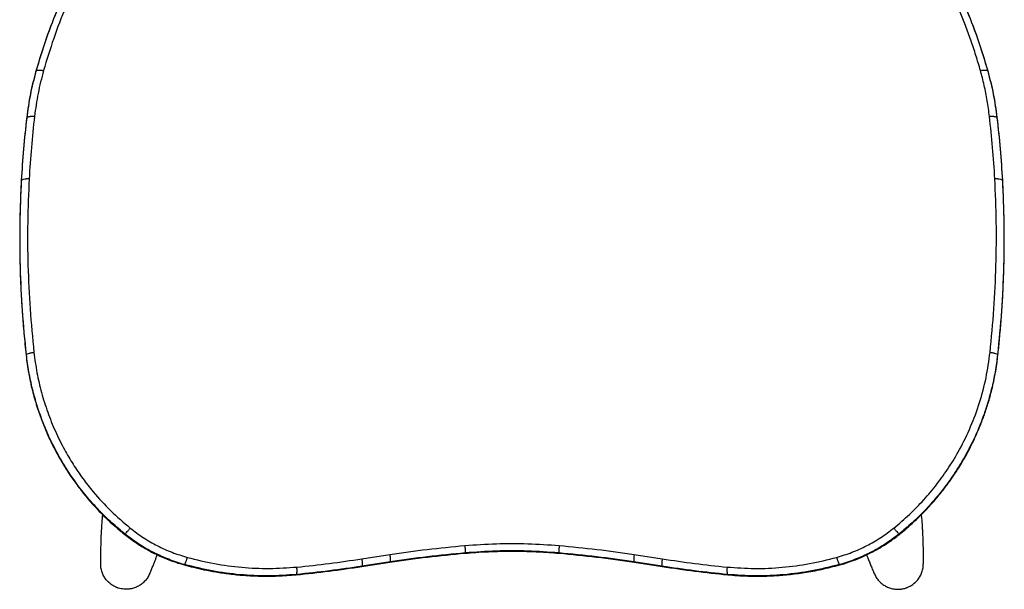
# Paper-space layout '_Top' of a CAD drawing. Header units: millimetres. Extents: x -275 to 275, y -307 to 308.
# Tile 1 of 9: x -261 to 261, y -307 to -5. Entities that reach past the tile are written whole.
import ezdxf

# ---------------------------------------------------------------- set-up
doc = ezdxf.new("R2010")
doc.units = ezdxf.units.MM

psp = doc.layouts.new('_Top')

# ---------------------------------------------------------------- linework, layer by layer
at = {"color": 7, "linetype": 'Continuous', "lineweight": 25}
for p, q in [((-252.83, -32.46), (-252.69, -32.13)), ((252.83, -32.46), (252.69, -32.13)), ((-257.75, -57.22), (-257.59, -56.88)), ((257.75, -57.22), (257.59, -56.88)), ((-260.45, -90.12), (-260.62, -90.46)), ((260.62, -90.46), (260.45, -90.12)), ((-257.91, -182.8), (-258.09, -183.14)), ((258.09, -183.14), (257.91, -182.8)), ((-79.81, -291.19), (-64.92, -288.88)), ((-64.71, -292.78), (-79.63, -295.09)), ((-64.71, -292.78), (-64.83, -292.92)), ((-24.9, -288.05), (-24.95, -288.19)), ((24.9, -288.05), (24.95, -288.19)), ((79.63, -295.09), (64.71, -292.78)), ((64.71, -292.78), (64.83, -292.92)), ((64.92, -288.88), (79.81, -291.19)), ((-173.87, -294.27), (-174.08, -294.42)), ((-79.77, -295.25), (-64.83, -292.94)), ((-79.63, -295.09), (-79.77, -295.23)), ((64.83, -292.94), (79.77, -295.25)), ((79.63, -295.09), (79.77, -295.23)), ((173.87, -294.27), (174.08, -294.42)), ((-114.41, -299.5), (-114.59, -299.64)), ((114.41, -299.5), (114.59, -299.64)), ((-210.53, -306.14), (-209.55, -306.54)), ((-209.05, -306.69), (-210.52, -306.13))]:
    psp.add_line(p, q, dxfattribs=at)
for points, knots in [([(-233.2, 18.02), (-235.81, 12.59), (-241.05, 1.75), (-247.62, -15.12), (-251.12, -26.68), (-252.86, -32.45)], [0, 0, 0, 0, 0.3332922, 0.6666796, 1, 1, 1, 1]), ([(-252.69, -32.13), (-250.94, -26.36), (-247.45, -14.81), (-240.88, 2.04), (-235.66, 12.88), (-233.04, 18.3)], [0, 0, 0, 0, 0.333348, 0.666736, 1, 1, 1, 1]), ([(-229.45, 17.87), (-232.04, 12.49), (-237.19, 1.77), (-243.66, -14.92), (-247.09, -26.32), (-248.82, -32.05)], [0, 0, 0, 0, 0.3344558, 0.6660649, 1, 1, 1, 1]), ([(248.82, -32.05), (248.03, -29.34), (246.46, -23.93), (243.81, -15.95), (241.04, -8.32), (238.23, -1.23), (235.41, 5.34), (232.53, 11.65), (230.48, 15.8), (229.45, 17.88)], [0, 0, 0, 0, 0.157651, 0.314245, 0.469919, 0.611869, 0.740893, 0.870245, 1, 1, 1, 1]), ([(233.04, 18.3), (235.66, 12.88), (240.89, 2.04), (247.45, -14.82), (250.94, -26.36), (252.69, -32.13)], [0, 0, 0, 0, 0.33337, 0.666778, 1, 1, 1, 1]), ([(252.86, -32.45), (251.11, -26.67), (247.62, -15.12), (241.05, 1.75), (235.81, 12.6), (233.2, 18.02)], [0, 0, 0, 0, 0.333197, 0.666602, 1, 1, 1, 1]), ([(-252.87, -32.46), (-253.93, -36.53), (-256.05, -44.68), (-257.2, -53.04), (-257.77, -57.22)], [0, 0, 0, 0, 0.50003, 1, 1, 1, 1]), ([(-257.59, -56.88), (-257.01, -52.7), (-255.86, -44.34), (-253.75, -36.2), (-252.69, -32.13)], [0, 0, 0, 0, 0.500003, 1, 1, 1, 1]), ([(-248.82, -32.05), (-249.85, -36.04), (-251.93, -44.04), (-253.05, -52.25), (-253.61, -56.35)], [0, 0, 0, 0, 0.500065, 1, 1, 1, 1]), ([(-252.69, -32.13), (-252.52, -32.03), (-252.2, -31.81), (-251.4, -31.7), (-250.59, -31.71), (-249.99, -31.78), (-249.38, -31.88), (-249, -31.99), (-248.82, -32.05)], [0, 0, 0, 0, 0.3063505, 0.6018175, 0.7280598, 0.8347638, 0.9235455, 1, 1, 1, 1]), ([(248.82, -32.05), (249, -32), (249.38, -31.89), (249.99, -31.78), (250.59, -31.71), (251.4, -31.7), (252.2, -31.81), (252.52, -32.03), (252.69, -32.13)], [0, 0, 0, 0, 0.0764546, 0.1652363, 0.2719403, 0.3981826, 0.6936495, 1, 1, 1, 1]), ([(253.61, -56.35), (253.44, -54.95), (253.08, -52.15), (252.43, -48.02), (251.68, -43.93), (250.81, -39.87), (249.87, -35.9), (249.16, -33.3), (248.82, -32.04)], [0, 0, 0, 0, 0.1711759, 0.3397331, 0.5057811, 0.6731736, 0.842006, 1, 1, 1, 1]), ([(252.69, -32.13), (253.75, -36.2), (255.86, -44.35), (257.01, -52.7), (257.59, -56.88)], [0, 0, 0, 0, 0.500121, 1, 1, 1, 1]), ([(257.77, -57.22), (257.2, -53.03), (256.04, -44.67), (253.92, -36.53), (252.86, -32.45)], [0, 0, 0, 0, 0.499849, 1, 1, 1, 1]), ([(-257.77, -57.22), (-258.38, -62.75), (-259.59, -73.8), (-260.29, -84.9), (-260.64, -90.46)], [0, 0, 0, 0, 0.500002, 1, 1, 1, 1]), ([(-260.45, -90.12), (-260.1, -84.56), (-259.4, -73.46), (-258.19, -62.41), (-257.59, -56.88)], [0, 0, 0, 0, 0.500003, 1, 1, 1, 1]), ([(-257.59, -56.88), (-257.42, -56.77), (-257.09, -56.55), (-256.27, -56.35), (-255.44, -56.27), (-254.82, -56.25), (-254.2, -56.28), (-253.8, -56.33), (-253.61, -56.35)], [0, 0, 0, 0, 0.306366, 0.601837, 0.728077, 0.834778, 0.923553, 1, 1, 1, 1]), ([(-253.61, -56.35), (-254.21, -61.85), (-255.41, -72.83), (-256.1, -83.88), (-256.45, -89.4)], [0, 0, 0, 0, 0.500181, 1, 1, 1, 1]), ([(253.61, -56.35), (253.8, -56.33), (254.2, -56.28), (254.82, -56.25), (255.44, -56.27), (256.27, -56.35), (257.09, -56.55), (257.42, -56.77), (257.59, -56.88)], [0, 0, 0, 0, 0.076447, 0.165222, 0.271923, 0.398164, 0.693634, 1, 1, 1, 1]), ([(256.45, -89.4), (256.1, -83.88), (255.41, -72.83), (254.21, -61.84), (253.61, -56.35)], [0, 0, 0, 0, 0.500203, 1, 1, 1, 1]), ([(257.59, -56.88), (258.19, -62.41), (259.4, -73.46), (260.1, -84.56), (260.45, -90.12)], [0, 0, 0, 0, 0.500005, 1, 1, 1, 1]), ([(260.64, -90.46), (260.29, -84.9), (259.59, -73.8), (258.38, -62.75), (257.77, -57.22)], [0, 0, 0, 0, 0.499991, 1, 1, 1, 1]), ([(-260.64, -90.46), (-260.77, -93.02), (-261.01, -97.89), (-261.25, -104.86), (-261.39, -111.12), (-261.46, -116.66), (-261.48, -121.49), (-261.46, -125.61), (-261.42, -129.16), (-261.36, -133.1), (-261.24, -138.09), (-261.01, -144.64), (-260.64, -152.46), (-260.07, -161.56), (-259.25, -171.93), (-258.49, -179.26), (-258.09, -183.14)], [0, 0, 0, 0, 0.082947, 0.15818, 0.2257, 0.285507, 0.3376, 0.381979, 0.418645, 0.452532, 0.509359, 0.579954, 0.664306, 0.762417, 0.874304, 1, 1, 1, 1]), ([(-257.91, -182.8), (-258.66, -175.09), (-260.17, -159.66), (-261.21, -136.46), (-261.44, -113.26), (-260.78, -97.83), (-260.45, -90.12)], [0, 0, 0, 0, 0.249955, 0.499919, 0.74997, 1, 1, 1, 1]), ([(-260.45, -90.12), (-260.28, -90), (-259.95, -89.77), (-259.12, -89.54), (-258.28, -89.42), (-257.66, -89.37), (-257.04, -89.36), (-256.63, -89.39), (-256.45, -89.4)], [0, 0, 0, 0, 0.306368, 0.60184, 0.728081, 0.83478, 0.923555, 1, 1, 1, 1]), ([(-256.45, -89.4), (-256.77, -97.09), (-257.43, -112.44), (-257.2, -135.51), (-256.17, -158.57), (-254.67, -173.92), (-253.92, -181.59)], [0, 0, 0, 0, 0.25073, 0.499915, 0.749946, 1, 1, 1, 1]), ([(253.92, -181.59), (254.67, -173.9), (256.16, -158.55), (257.2, -135.48), (257.43, -112.42), (256.78, -97.07), (256.45, -89.4)], [0, 0, 0, 0, 0.2507208, 0.4999059, 0.7499366, 1, 1, 1, 1]), ([(256.45, -89.4), (256.63, -89.39), (257.04, -89.36), (257.66, -89.37), (258.28, -89.42), (259.12, -89.54), (259.95, -89.77), (260.28, -90), (260.45, -90.12)], [0, 0, 0, 0, 0.0764453, 0.1652198, 0.2719195, 0.39816, 0.6936316, 1, 1, 1, 1]), ([(260.45, -90.12), (260.78, -97.83), (261.44, -113.25), (261.21, -136.45), (260.16, -159.65), (258.66, -175.08), (257.91, -182.8)], [0, 0, 0, 0, 0.249955, 0.499919, 0.74997, 1, 1, 1, 1]), ([(258.09, -183.13), (258.36, -180.54), (258.94, -175), (259.72, -166.14), (260.43, -156.18), (261.01, -145.13), (261.4, -132.98), (261.53, -119.76), (261.34, -105.45), (260.88, -95.58), (260.64, -90.46)], [0, 0, 0, 0, 0.083994, 0.179708, 0.287145, 0.406307, 0.537197, 0.679755, 0.833998, 1, 1, 1, 1]), ([(-257.91, -182.8), (-257.74, -182.68), (-257.41, -182.44), (-256.59, -182.12), (-255.75, -181.89), (-255.13, -181.75), (-254.51, -181.65), (-254.11, -181.61), (-253.92, -181.59)], [0, 0, 0, 0, 0.306366, 0.601837, 0.728078, 0.834778, 0.923554, 1, 1, 1, 1]), ([(-205.47, -278.11), (-207.87, -276.11), (-212.66, -272.13), (-219.32, -265.58), (-225.55, -258.65), (-231.32, -251.3), (-236.59, -243.59), (-241.33, -235.59), (-245.52, -227.33), (-249.16, -218.81), (-252.26, -210.06), (-254.76, -201.1), (-256.72, -192), (-257.51, -185.87), (-257.91, -182.8)], [0, 0, 0, 0, 0.08359, 0.166772, 0.249912, 0.333389, 0.417029, 0.500068, 0.582825, 0.665665, 0.748955, 0.83273, 0.916338, 1, 1, 1, 1]), ([(-253.92, -181.59), (-253.45, -185.2), (-252.5, -192.37), (-250, -202.97), (-246.75, -213.35), (-242.67, -223.48), (-238.08, -232.71), (-233.16, -241.06), (-228.05, -248.56), (-221.5, -256.92), (-213.28, -265.94), (-206.3, -271.87), (-202.81, -274.84)], [0, 0, 0, 0, 0.100677, 0.200185, 0.300252, 0.400243, 0.500352, 0.5834, 0.666227, 0.749199, 0.874575, 1, 1, 1, 1]), ([(202.81, -274.84), (205.61, -272.48), (211.19, -267.79), (218.82, -259.94), (225.84, -251.57), (232.18, -242.66), (238.26, -232.51), (243.82, -221.07), (248.52, -208.29), (252.06, -195.1), (253.3, -186.1), (253.92, -181.59)], [0, 0, 0, 0, 0.100448, 0.199777, 0.299699, 0.399597, 0.499724, 0.624166, 0.748692, 0.874248, 1, 1, 1, 1]), ([(257.91, -182.8), (257.51, -185.86), (256.72, -191.98), (254.78, -201.03), (252.29, -209.96), (249.2, -218.73), (245.54, -227.29), (241.33, -235.58), (236.61, -243.56), (231.37, -251.23), (225.62, -258.57), (219.36, -265.53), (212.68, -272.11), (207.88, -276.11), (205.47, -278.11)], [0, 0, 0, 0, 0.083574, 0.166744, 0.249872, 0.333333, 0.416973, 0.500019, 0.582783, 0.665628, 0.748925, 0.832709, 0.916325, 1, 1, 1, 1]), ([(253.92, -181.59), (254.11, -181.61), (254.51, -181.65), (255.13, -181.75), (255.75, -181.89), (256.59, -182.12), (257.41, -182.44), (257.74, -182.68), (257.91, -182.8)], [0, 0, 0, 0, 0.076446, 0.165222, 0.271922, 0.398163, 0.693634, 1, 1, 1, 1]), ([(-258.09, -183.14), (-257.67, -186.31), (-256.86, -192.57), (-254.88, -201.66), (-252.48, -210.17), (-249.75, -217.98), (-247.27, -223.97), (-245.14, -228.61), (-243.27, -232.37), (-240.97, -236.68), (-238.14, -241.55), (-234.69, -246.94), (-230.54, -252.77), (-225.64, -258.95), (-219.89, -265.38), (-213.25, -271.98), (-208.25, -276.14), (-205.66, -278.3)], [0, 0, 0, 0, 0.08671, 0.170731, 0.251103, 0.325274, 0.393305, 0.425574, 0.462674, 0.506384, 0.556785, 0.614026, 0.678225, 0.748808, 0.825763, 0.909352, 1, 1, 1, 1]), ([(205.66, -278.3), (207.97, -276.39), (212.4, -272.71), (218.35, -266.95), (223.5, -261.41), (227.88, -256.17), (231.58, -251.33), (234.65, -246.95), (237.19, -243.04), (239.38, -239.43), (241.37, -235.93), (243.58, -231.8), (245.95, -226.94), (248.41, -221.3), (250.73, -215.26), (252.95, -208.59), (255.02, -201.03), (256.88, -192.45), (257.67, -186.35), (258.09, -183.14)], [0, 0, 0, 0, 0.0804724, 0.1544498, 0.2221238, 0.283269, 0.3376817, 0.3855496, 0.426991, 0.4629408, 0.498721, 0.5352542, 0.58882, 0.6441106, 0.7009413, 0.7630436, 0.8334267, 0.9122864, 1, 1, 1, 1]), ([(-217.53, -267.57), (-217.56, -267.94), (-217.63, -268.65), (-217.72, -269.71), (-217.8, -270.77), (-217.89, -271.91), (-217.98, -273.18), (-218.07, -274.61), (-218.16, -276.21), (-218.25, -277.98), (-218.34, -279.91), (-218.41, -282), (-218.47, -284.23), (-218.51, -286.6), (-218.53, -289.1), (-218.53, -291.56), (-218.51, -293.17), (-218.5, -293.91)], [0, 0, 0, 0, 0.041019, 0.079724, 0.119158, 0.160545, 0.207935, 0.261648, 0.321684, 0.388043, 0.460725, 0.539731, 0.625061, 0.715023, 0.811085, 0.913249, 1, 1, 1, 1]), ([(218.5, -293.9), (218.51, -293.23), (218.53, -291.77), (218.53, -289.56), (218.52, -287.32), (218.49, -285.25), (218.45, -283.35), (218.4, -281.66), (218.34, -280.16), (218.29, -278.86), (218.24, -277.68), (218.18, -276.57), (218.05, -274.17), (217.86, -271.2), (217.61, -268.57), (217.52, -267.63)], [0, 0, 0, 0, 0.077279, 0.169426, 0.254869, 0.333607, 0.40564, 0.47097, 0.526426, 0.575923, 0.619654, 0.661821, 0.704127, 0.894685, 1, 1, 1, 1]), ([(-205.47, -278.11), (-205.35, -277.96), (-205.1, -277.66), (-204.54, -276.98), (-203.98, -276.3), (-203.58, -275.8), (-203.18, -275.3), (-202.93, -274.99), (-202.81, -274.84)], [0, 0, 0, 0, 0.30621, 0.60164, 0.727897, 0.834635, 0.923473, 1, 1, 1, 1]), ([(-202.81, -274.84), (-200.52, -276.57), (-195.94, -280.04), (-188.45, -284.31), (-180.62, -287.91), (-175.15, -289.6), (-172.41, -290.44)], [0, 0, 0, 0, 0.250115, 0.50022, 0.750234, 1, 1, 1, 1]), ([(172.42, -290.44), (175.16, -289.59), (180.63, -287.9), (188.45, -284.31), (195.94, -280.04), (200.52, -276.58), (202.81, -274.84)], [0, 0, 0, 0, 0.249866, 0.499888, 0.749986, 1, 1, 1, 1]), ([(202.81, -274.84), (202.93, -274.99), (203.18, -275.3), (203.58, -275.8), (203.98, -276.3), (204.53, -276.98), (205.1, -277.66), (205.35, -277.96), (205.47, -278.11)], [0, 0, 0, 0, 0.0765273, 0.1653646, 0.2721029, 0.3983597, 0.6937892, 1, 1, 1, 1]), ([(-205.47, -278.11), (-205.58, -278.23), (-205.7, -278.37), (-205.65, -278.3), (-205.65, -278.29)], [0, 0, 0, 0, 0.940017, 1, 1, 1, 1]), ([(-205.66, -278.3), (-203.75, -279.75), (-200.07, -282.56), (-194.35, -286.07), (-188.86, -288.95), (-183.63, -291.24), (-178.75, -293.05), (-175.58, -293.98), (-174.08, -294.43)], [0, 0, 0, 0, 0.200996, 0.388635, 0.5623, 0.722199, 0.868193, 1, 1, 1, 1]), ([(-173.87, -294.27), (-176.72, -293.39), (-182.41, -291.64), (-190.54, -287.91), (-198.33, -283.49), (-203.1, -279.9), (-205.47, -278.11)], [0, 0, 0, 0, 0.249875, 0.500084, 0.75028, 1, 1, 1, 1]), ([(205.47, -278.11), (203.09, -279.9), (198.33, -283.49), (190.54, -287.91), (182.4, -291.64), (176.72, -293.39), (173.87, -294.27)], [0, 0, 0, 0, 0.249851, 0.500053, 0.750256, 1, 1, 1, 1]), ([(174.08, -294.43), (175.09, -294.13), (177.46, -293.45), (181.51, -292.06), (185.97, -290.25), (190.67, -288.03), (195.41, -285.43), (200.53, -282.22), (203.89, -279.65), (205.66, -278.3)], [0, 0, 0, 0, 0.0883855, 0.2081142, 0.3593148, 0.4932274, 0.6446419, 0.8137759, 1, 1, 1, 1]), ([(205.65, -278.29), (205.65, -278.3), (205.7, -278.37), (205.58, -278.23), (205.47, -278.11)], [0, 0, 0, 0, 0.060021, 1, 1, 1, 1]), ([(-64.92, -288.88), (-58.3, -287.93), (-45.06, -286.04), (-31.73, -284.76), (-25.07, -284.12)], [0, 0, 0, 0, 0.500003, 1, 1, 1, 1]), ([(-25.07, -284.12), (-19.48, -283.73), (-8.35, -282.95), (8.4, -282.95), (19.51, -283.73), (25.07, -284.12)], [0, 0, 0, 0, 0.3346796, 0.6666504, 1, 1, 1, 1]), ([(-25.06, -284.12), (-25.05, -284.31), (-25.01, -284.71), (-24.97, -285.33), (-24.93, -285.95), (-24.89, -286.77), (-24.87, -287.58), (-24.89, -287.89), (-24.9, -288.05)], [0, 0, 0, 0, 0.0765765, 0.1654516, 0.2722132, 0.3984797, 0.6938839, 1, 1, 1, 1]), ([(-24.95, -288.21), (-23.04, -288.06), (-18.89, -287.72), (-12.14, -287.35), (-4.34, -287.11), (4.51, -287.11), (14.4, -287.4), (21.32, -287.93), (24.95, -288.21)], [0, 0, 0, 0, 0.114679, 0.250082, 0.406274, 0.583386, 0.78126, 1, 1, 1, 1]), ([(24.9, -288.05), (19.37, -287.66), (8.32, -286.89), (-8.32, -286.89), (-19.37, -287.66), (-24.9, -288.05)], [0, 0, 0, 0, 0.333296, 0.666621, 1, 1, 1, 1]), ([(25.07, -284.12), (25.05, -284.31), (25.02, -284.71), (24.97, -285.33), (24.93, -285.95), (24.89, -286.77), (24.87, -287.58), (24.89, -287.89), (24.9, -288.05)], [0, 0, 0, 0, 0.076576, 0.165452, 0.272213, 0.39848, 0.693884, 1, 1, 1, 1]), ([(25.07, -284.12), (31.73, -284.76), (45.06, -286.04), (58.3, -287.93), (64.92, -288.88)], [0, 0, 0, 0, 0.499986, 1, 1, 1, 1]), ([(-192.43, -299.07), (-192.19, -298.5), (-191.65, -297.25), (-190.87, -295.37), (-190.1, -293.49), (-189.42, -291.79), (-188.86, -290.34), (-188.52, -289.46), (-188.38, -289.1), (-188.38, -289.09)], [0, 0, 0, 0, 0.172243, 0.378764, 0.567409, 0.738179, 0.891076, 0.998448, 1, 1, 1, 1]), ([(-173.87, -294.27), (-173.78, -294.11), (-173.59, -293.8), (-173.25, -293.02), (-172.95, -292.21), (-172.75, -291.61), (-172.57, -291.01), (-172.46, -290.62), (-172.41, -290.44)], [0, 0, 0, 0, 0.30613, 0.601538, 0.727803, 0.834562, 0.923431, 1, 1, 1, 1]), ([(-172.41, -290.44), (-167.65, -291.63), (-158.14, -294), (-143.56, -295.87), (-128.9, -296.58), (-119.15, -295.91), (-114.26, -295.58)], [0, 0, 0, 0, 0.250629, 0.500257, 0.749736, 1, 1, 1, 1]), ([(-114.26, -295.58), (-108.51, -294.98), (-96.99, -293.8), (-85.54, -292.06), (-79.81, -291.19)], [0, 0, 0, 0, 0.499992, 1, 1, 1, 1]), ([(-79.81, -291.19), (-79.78, -291.37), (-79.71, -291.77), (-79.64, -292.39), (-79.58, -293), (-79.53, -293.82), (-79.53, -294.62), (-79.6, -294.93), (-79.63, -295.09)], [0, 0, 0, 0, 0.076574, 0.165447, 0.272207, 0.398473, 0.693879, 1, 1, 1, 1]), ([(-64.92, -288.88), (-64.89, -289.06), (-64.83, -289.46), (-64.75, -290.08), (-64.7, -290.69), (-64.64, -291.51), (-64.63, -292.31), (-64.69, -292.62), (-64.71, -292.78)], [0, 0, 0, 0, 0.076574, 0.165448, 0.272208, 0.398474, 0.69388, 1, 1, 1, 1]), ([(-64.83, -292.94), (-58.2, -292), (-44.96, -290.12), (-31.62, -288.84), (-24.95, -288.21)], [0, 0, 0, 0, 0.500001, 1, 1, 1, 1]), ([(-24.9, -288.05), (-31.56, -288.69), (-44.87, -289.96), (-58.1, -291.84), (-64.71, -292.78)], [0, 0, 0, 0, 0.49999, 1, 1, 1, 1]), ([(64.71, -292.78), (58.1, -291.84), (44.87, -289.96), (31.56, -288.69), (24.9, -288.05)], [0, 0, 0, 0, 0.4999905, 1, 1, 1, 1]), ([(24.95, -288.21), (31.62, -288.84), (44.96, -290.12), (58.2, -292), (64.83, -292.94)], [0, 0, 0, 0, 0.500017, 1, 1, 1, 1]), ([(64.92, -288.88), (64.89, -289.06), (64.83, -289.46), (64.76, -290.08), (64.7, -290.69), (64.64, -291.51), (64.63, -292.31), (64.69, -292.62), (64.71, -292.78)], [0, 0, 0, 0, 0.0765743, 0.1654477, 0.2722082, 0.3984743, 0.6938797, 1, 1, 1, 1]), ([(79.81, -291.19), (79.78, -291.37), (79.71, -291.77), (79.64, -292.39), (79.58, -293), (79.53, -293.82), (79.53, -294.62), (79.6, -294.93), (79.63, -295.09)], [0, 0, 0, 0, 0.076574, 0.165447, 0.272207, 0.398473, 0.693879, 1, 1, 1, 1]), ([(79.81, -291.19), (85.53, -292.06), (96.99, -293.79), (108.5, -294.98), (114.26, -295.58)], [0, 0, 0, 0, 0.500009, 1, 1, 1, 1]), ([(114.26, -295.58), (119.15, -295.91), (128.92, -296.59), (143.59, -295.87), (158.16, -294), (167.66, -291.63), (172.42, -290.44)], [0, 0, 0, 0, 0.250588, 0.5002, 0.749686, 1, 1, 1, 1]), ([(172.42, -290.44), (172.47, -290.62), (172.58, -291.01), (172.76, -291.61), (172.96, -292.21), (173.26, -293.01), (173.59, -293.8), (173.78, -294.11), (173.87, -294.27)], [0, 0, 0, 0, 0.07657, 0.16544, 0.272198, 0.398463, 0.693871, 1, 1, 1, 1]), ([(188.37, -289.07), (188.58, -289.62), (189.05, -290.85), (189.82, -292.79), (190.69, -294.94), (191.57, -297.05), (192.16, -298.44), (192.43, -299.07)], [0, 0, 0, 0, 0.164607, 0.365291, 0.580133, 0.809137, 1, 1, 1, 1]), ([(-210.52, -306.13), (-211.15, -305.8), (-212.43, -305.15), (-213.64, -304.19), (-214.8, -303.09), (-215.9, -301.84), (-217.12, -299.86), (-217.97, -297.67), (-218.44, -295.66), (-218.45, -294.39), (-218.45, -293.91)], [0, 0, 0, 0, 0.137974, 0.279477, 0.299691, 0.44877, 0.602271, 0.751835, 0.905809, 1, 1, 1, 1]), ([(-174.08, -294.43), (-172.46, -294.86), (-168.98, -295.78), (-163.37, -297.04), (-157.03, -298.23), (-149.95, -299.25), (-142.12, -300.03), (-133.56, -300.43), (-124.29, -300.41), (-117.9, -299.92), (-114.58, -299.66)], [0, 0, 0, 0, 0.083933, 0.1795179, 0.2868391, 0.405964, 0.5369164, 0.6795633, 0.8339481, 1, 1, 1, 1]), ([(-114.41, -299.5), (-119.4, -299.84), (-129.38, -300.52), (-144.4, -299.8), (-159.3, -297.89), (-169.02, -295.47), (-173.87, -294.27)], [0, 0, 0, 0, 0.250053, 0.500199, 0.750235, 1, 1, 1, 1]), ([(-114.58, -299.66), (-108.77, -299.07), (-97.13, -297.87), (-85.56, -296.13), (-79.77, -295.25)], [0, 0, 0, 0, 0.499991, 1, 1, 1, 1]), ([(-79.63, -295.09), (-85.42, -295.97), (-96.98, -297.71), (-108.6, -298.91), (-114.41, -299.5)], [0, 0, 0, 0, 0.500013, 1, 1, 1, 1]), ([(-114.41, -299.5), (-114.36, -299.35), (-114.25, -299.03), (-114.18, -298.23), (-114.16, -297.41), (-114.17, -296.79), (-114.21, -296.17), (-114.25, -295.76), (-114.26, -295.58)], [0, 0, 0, 0, 0.306117, 0.601521, 0.727788, 0.834549, 0.923424, 1, 1, 1, 1]), ([(114.41, -299.5), (108.6, -298.91), (96.98, -297.71), (85.42, -295.97), (79.63, -295.09)], [0, 0, 0, 0, 0.500014, 1, 1, 1, 1]), ([(79.77, -295.25), (85.55, -296.13), (97.13, -297.87), (108.77, -299.07), (114.58, -299.66)], [0, 0, 0, 0, 0.499983, 1, 1, 1, 1]), ([(114.26, -295.58), (114.24, -295.76), (114.2, -296.17), (114.17, -296.79), (114.16, -297.41), (114.18, -298.23), (114.25, -299.03), (114.36, -299.35), (114.41, -299.5)], [0, 0, 0, 0, 0.076576, 0.165451, 0.272212, 0.398479, 0.693883, 1, 1, 1, 1]), ([(173.87, -294.27), (169.01, -295.47), (159.29, -297.89), (144.38, -299.8), (129.37, -300.53), (119.4, -299.85), (114.41, -299.5)], [0, 0, 0, 0, 0.250052, 0.500196, 0.750233, 1, 1, 1, 1]), ([(114.58, -299.66), (116.26, -299.8), (119.84, -300.11), (125.57, -300.37), (132.01, -300.43), (139.16, -300.2), (147.01, -299.6), (155.51, -298.5), (164.64, -296.85), (170.86, -295.25), (174.08, -294.43)], [0, 0, 0, 0, 0.083945, 0.179542, 0.286873, 0.406004, 0.536958, 0.6796, 0.833972, 1, 1, 1, 1]), ([(210.52, -306.13), (211.15, -305.8), (212.43, -305.15), (213.64, -304.19), (214.8, -303.09), (215.9, -301.84), (217.12, -299.86), (217.97, -297.67), (218.44, -295.66), (218.45, -294.38), (218.45, -293.9)], [0, 0, 0, 0, 0.137909, 0.279344, 0.299548, 0.448556, 0.601984, 0.751477, 0.905377, 1, 1, 1, 1]), ([(-192.48, -299.05), (-192.61, -299.39), (-193.03, -300.45), (-194.11, -302.03), (-195.65, -303.74), (-197.44, -305.15), (-199.45, -306.24), (-201.59, -306.98), (-203.85, -307.35), (-206.37, -307.37), (-208.08, -306.94), (-209.05, -306.69)], [0, 0, 0, 0, 0.054182, 0.170951, 0.283299, 0.398836, 0.510345, 0.625027, 0.736639, 0.851473, 1, 1, 1, 1]), ([(192.47, -299.05), (192.61, -299.39), (193.03, -300.45), (194.11, -302.03), (195.65, -303.74), (197.44, -305.14), (199.45, -306.25), (201.59, -306.96), (203.39, -307.32), (204.45, -307.29), (204.76, -307.29)], [0, 0, 0, 0, 0.069362, 0.218452, 0.361897, 0.509415, 0.651788, 0.798215, 0.94072, 1, 1, 1, 1]), ([(204.76, -307.29), (205.22, -307.3), (206.67, -307.34), (208.08, -306.96), (209.05, -306.69)], [0, 0, 0, 0, 0.315332, 1, 1, 1, 1]), ([(204.76, -307.33), (204.85, -307.34), (205.22, -307.38), (205.6, -307.32), (205.89, -307.28)], [0, 0, 0, 0, 0.226874, 1, 1, 1, 1]), ([(206.29, -307.25), (206.56, -307.23), (207.5, -307.17), (208.94, -306.79), (210.05, -306.34), (210.53, -306.14)], [0, 0, 0, 0, 0.180801, 0.647124, 1, 1, 1, 1])]:
    psp.add_open_spline(points, degree=3, knots=knots, dxfattribs=at)
psp.add_open_spline([(209.05, -306.69), (209.3, -306.61), (209.79, -306.44), (210.28, -306.23), (210.52, -306.13)], degree=3, dxfattribs=at)

doc.saveas('drawing.dxf')
